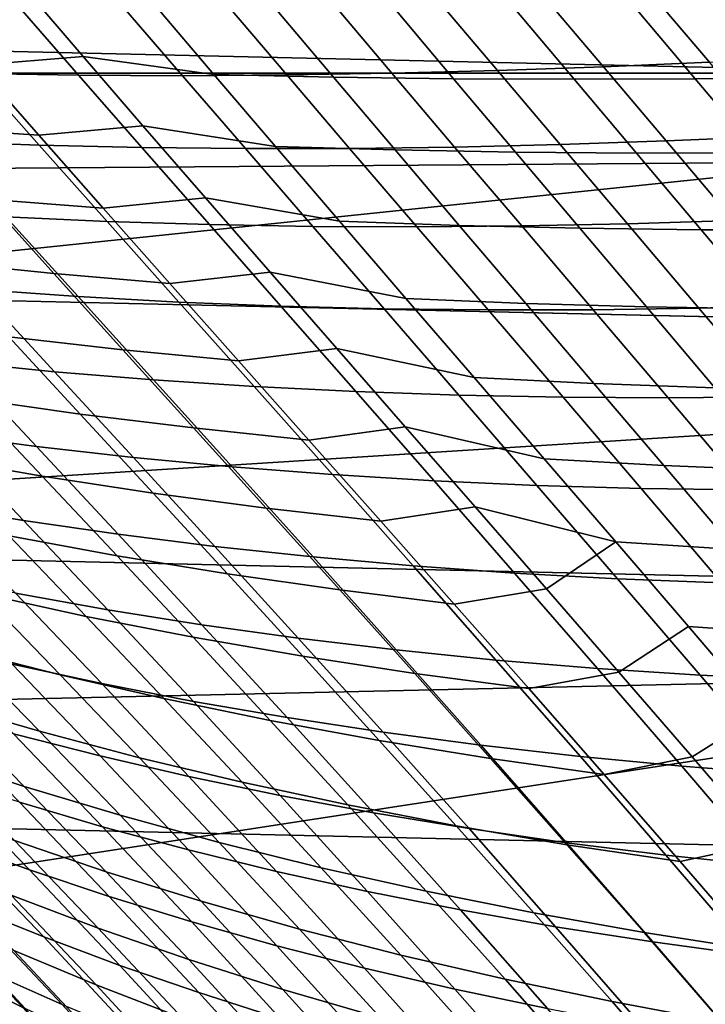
# Model space of a CAD drawing. Header units: metres. Extents: x -28 to 70, y -218 to 27.
# Tile 179 of 246: x 16.97 to 19.54, y 14.82 to 18.51. Entities that reach past the tile are written whole.
import ezdxf

# ---------------------------------------------------------------- set-up
doc = ezdxf.new("R2010")
doc.units = ezdxf.units.M
doc.layers.add('solid_10_261_002_XXX', color=7, linetype='CONTINUOUS')

msp = doc.modelspace()

# ---------------------------------------------------------------- linework, layer by layer
at = {"layer": 'solid_10_261_002_XXX'}
for points in [[(18.428652, 19.732834), (11.000106, 19.052479), (11.893956, 18.507654), (19.307802, 18.87347)], [(-20.520069, 18.307835, -5), (-19.665449, 19.222879, -5), (20.520069, 18.307835, -5)], [(-19.665449, 19.222879, -5), (19.665449, 19.222879, -5), (20.520069, 18.307835, -5)], [(19.307802, 18.87347), (11.893956, 18.507654), (12.761367, 17.920586), (20.146601, 17.975367)], [(19.559023, 18.70034, -0.003646), (19.307802, 18.87347), (20.146601, 17.975367)], [(16.815107, 18.337378, 105.387939), (16.597055, 18.588188, 106.050293), (17.000639, 18.616789, 106.270584), (17.212231, 18.369392, 105.622078)], [(17.000639, 18.616789, 106.270584), (17.483479, 18.560209, 106.236847), (17.70192, 18.302599, 105.589066), (17.212231, 18.369392, 105.622078)], [(18.943329, 18.58927, 121.447784), (19.161386, 18.331629, 122.07428), (19.559477, 18.348795, 121.992256), (19.340866, 18.605913, 121.367249)], [(19.340866, 18.605913, 121.367249), (19.559477, 18.348795, 121.992256), (19.958252, 18.368975, 121.920822), (19.738823, 18.625019, 121.296349)], [(16.587776, 18.556709, 122.119873), (16.809027, 18.306005, 122.773643), (17.194839, 18.299814, 122.633774), (16.974979, 18.552738, 121.98661)], [(17.364832, 18.552889, 121.861519), (17.583668, 18.298132, 122.502861), (17.975126, 18.300726, 122.381187), (17.756966, 18.556896, 121.744843)], [(17.70192, 18.302599, 105.589066), (17.483479, 18.560209, 106.236847), (17.930527, 18.552624, 106.315887), (18.149799, 18.292362, 105.673904)], [(17.756966, 18.556896, 121.744843), (17.975126, 18.300726, 122.381187), (18.368824, 18.307343, 122.269012), (18.151009, 18.564482, 121.636833)], [(18.151009, 18.564482, 121.636833), (18.368824, 18.307343, 122.269012), (18.764374, 18.317726, 122.166618), (18.546585, 18.575365, 121.537727)], [(18.546585, 18.575365, 121.537727), (18.764374, 18.317726, 122.166618), (19.161386, 18.331629, 122.07428), (18.943329, 18.58927, 121.447784)], [(19.505573, 18.286177, 105.861359), (19.281513, 18.551018, 106.492401), (19.733599, 18.556284, 106.530014), (19.959942, 18.291147, 105.900352)], [(16.974979, 18.552738, 121.98661), (17.194839, 18.299814, 122.633774), (17.583668, 18.298132, 122.502861), (17.364832, 18.552889, 121.861519)], [(18.149799, 18.292362, 105.673904), (17.930527, 18.552624, 106.315887), (18.379519, 18.548813, 106.385033), (18.600021, 18.286442, 105.747787)], [(18.600021, 18.286442, 105.747787), (18.379519, 18.548813, 106.385033), (18.83, 18.548403, 106.44397), (19.052105, 18.284494, 105.810387)], [(19.052105, 18.284494, 105.810387), (18.83, 18.548403, 106.44397), (19.281513, 18.551018, 106.492401), (19.505573, 18.286177, 105.861359)], [(16.608406, 18.103882, 104.632484), (16.377142, 18.362494, 105.272377), (16.815107, 18.337378, 105.387939), (17.045582, 18.07465, 104.756294)], [(17.045582, 18.07465, 104.756294), (16.815107, 18.337378, 105.387939), (17.212231, 18.369392, 105.622078), (17.435852, 18.110134, 105.003036)], [(17.212231, 18.369392, 105.622078), (17.70192, 18.302599, 105.589066), (17.932186, 18.032915, 104.971138), (17.435852, 18.110134, 105.003036)], [(19.161386, 18.331629, 122.07428), (19.396912, 18.053602, 122.689323), (19.795677, 18.07078, 122.60688), (19.559477, 18.348795, 121.992256)], [(-20.520069, 18.307835, -5), (21.332174, 17.354755, -5), (22.099781, 16.366096, -5), (-21.332174, 17.354755, -5)], [(-20.520069, 18.307835, -5), (20.520069, 18.307835, -5), (21.332174, 17.354755, -5)], [(16.42662, 18.316874, 122.92215), (16.666525, 18.051435, 123.564323), (17.047226, 18.037615, 123.409554), (16.809027, 18.306005, 122.773643)], [(16.809027, 18.306005, 122.773643), (17.047226, 18.037615, 123.409554), (17.431719, 18.028805, 123.26416), (17.194839, 18.299814, 122.633774)], [(17.194839, 18.299814, 122.633774), (17.431719, 18.028805, 123.26416), (17.819597, 18.024872, 123.12851), (17.583668, 18.298132, 122.502861)], [(17.583668, 18.298132, 122.502861), (17.819597, 18.024872, 123.12851), (18.210459, 18.02561, 123.002899), (17.975126, 18.300726, 122.381187)], [(17.932186, 18.032915, 104.971138), (17.70192, 18.302599, 105.589066), (18.149799, 18.292362, 105.673904), (18.380608, 18.019913, 105.06134)], [(17.975126, 18.300726, 122.381187), (18.210459, 18.02561, 123.002899), (18.603899, 18.030792, 122.887634), (18.368824, 18.307343, 122.269012)], [(18.368824, 18.307343, 122.269012), (18.603899, 18.030792, 122.887634), (18.999517, 18.040199, 122.783005), (18.764374, 18.317726, 122.166618)], [(18.764374, 18.317726, 122.166618), (18.999517, 18.040199, 122.783005), (19.396912, 18.053602, 122.689323), (19.161386, 18.331629, 122.07428)], [(18.380608, 18.019913, 105.06134), (18.149799, 18.292362, 105.673904), (18.600021, 18.286442, 105.747787), (18.831778, 18.011744, 105.139565)], [(18.831778, 18.011744, 105.139565), (18.600021, 18.286442, 105.747787), (19.052105, 18.284494, 105.810387), (19.285191, 18.008099, 105.205414)], [(19.285191, 18.008099, 105.205414), (19.052105, 18.284494, 105.810387), (19.505573, 18.286177, 105.861359), (19.740349, 18.008671, 105.25853)], [(19.740349, 18.008671, 105.25853), (19.505573, 18.286177, 105.861359), (19.959942, 18.291147, 105.900352), (20.196753, 18.013149, 105.298508)], [(16.850519, 17.834909, 104.022301), (16.608406, 18.103882, 104.632484), (17.045582, 18.07465, 104.756294), (17.286657, 17.801556, 104.153862)], [(17.286657, 17.801556, 104.153862), (17.045582, 18.07465, 104.756294), (17.435852, 18.110134, 105.003036), (17.669825, 17.840515, 104.412003)], [(17.435852, 18.110134, 105.003036), (17.932186, 18.032915, 104.971138), (18.172558, 17.752756, 104.381447), (17.669825, 17.840515, 104.412003)], [(16.666525, 18.051435, 123.564323), (16.922401, 17.769125, 124.18779), (17.301556, 17.751947, 124.027824), (17.047226, 18.037615, 123.409554)], [(18.603899, 18.030792, 122.887634), (18.855757, 17.735048, 123.492844), (19.251623, 17.742922, 123.387024), (18.999517, 18.040199, 122.783005)], [(18.999517, 18.040199, 122.783005), (19.251623, 17.742922, 123.387024), (19.649584, 17.755247, 123.29303), (19.396912, 18.053602, 122.689323)], [(19.396912, 18.053602, 122.689323), (19.649584, 17.755247, 123.29303), (20.049225, 17.77183, 123.211189), (19.795677, 18.07078, 122.60688)], [(17.047226, 18.037615, 123.409554), (17.301556, 17.751947, 124.027824), (17.684885, 17.740084, 123.877983), (17.431719, 18.028805, 123.26416)], [(17.431719, 18.028805, 123.26416), (17.684885, 17.740084, 123.877983), (18.07197, 17.733435, 123.738647), (17.819597, 18.024872, 123.12851)], [(17.819597, 18.024872, 123.12851), (18.07197, 17.733435, 123.738647), (18.4624, 17.731819, 123.610161), (18.210459, 18.02561, 123.002899)], [(18.172558, 17.752756, 104.381447), (17.932186, 18.032915, 104.971138), (18.380608, 18.019913, 105.06134), (18.621279, 17.736883, 104.476562)], [(18.210459, 18.02561, 123.002899), (18.4624, 17.731819, 123.610161), (18.855757, 17.735048, 123.492844), (18.603899, 18.030792, 122.887634)], [(18.621279, 17.736883, 104.476562), (18.380608, 18.019913, 105.06134), (18.831778, 18.011744, 105.139565), (19.073154, 17.72633, 104.55867)], [(19.073154, 17.72633, 104.55867), (18.831778, 18.011744, 105.139565), (19.285191, 18.008099, 105.205414), (19.527662, 17.720821, 104.62735)], [(19.527662, 17.720821, 104.62735), (19.285191, 18.008099, 105.205414), (19.740349, 18.008671, 105.25853), (19.984287, 17.720083, 104.682182)], [(20.146601, 17.975367), (12.761367, 17.920586), (13.599475, 17.293161)], [(20.146601, 17.975367), (13.599475, 17.293161), (14.406844, 16.626568), (20.944067, 17.039537)], [(16.672426, 17.600941, 103.289635), (16.419617, 17.874392, 103.87957), (16.850519, 17.834909, 104.022301), (17.101625, 17.557068, 103.440376)], [(17.101625, 17.557068, 103.440376), (16.850519, 17.834909, 104.022301), (17.286657, 17.801556, 104.153862), (17.536533, 17.519623, 103.579124)], [(17.536533, 17.519623, 103.579124), (17.286657, 17.801556, 104.153862), (17.669825, 17.840515, 104.412003), (17.912476, 17.562025, 103.847504)], [(17.669825, 17.840515, 104.412003), (18.172558, 17.752756, 104.381447), (18.421333, 17.463697, 103.818398), (17.912476, 17.562025, 103.847504)], [(16.547832, 17.791691, 124.357452), (16.819986, 17.497498, 124.966698), (17.192799, 17.470976, 124.79216), (16.922401, 17.769125, 124.18779)], [(16.922401, 17.769125, 124.18779), (17.192799, 17.470976, 124.79216), (17.570587, 17.450077, 124.628006), (17.301556, 17.751947, 124.027824)], [(17.301556, 17.751947, 124.027824), (17.570587, 17.450077, 124.628006), (17.952929, 17.434761, 124.474686), (17.684885, 17.740084, 123.877983)], [(18.421333, 17.463697, 103.818398), (18.172558, 17.752756, 104.381447), (18.621279, 17.736883, 104.476562), (18.870155, 17.44486, 103.917931)], [(19.251623, 17.742922, 123.387024), (19.519339, 17.427101, 123.977661), (19.918062, 17.437778, 123.884262), (19.649584, 17.755247, 123.29303)], [(17.684885, 17.740084, 123.877983), (17.952929, 17.434761, 124.474686), (18.339403, 17.424961, 124.332626), (18.07197, 17.733435, 123.738647)], [(18.07197, 17.733435, 123.738647), (18.339403, 17.424961, 124.332626), (18.72958, 17.420527, 124.202202), (18.4624, 17.731819, 123.610161)], [(18.4624, 17.731819, 123.610161), (18.72958, 17.420527, 124.202202), (19.123035, 17.421295, 124.083755), (18.855757, 17.735048, 123.492844)], [(18.870155, 17.44486, 103.917931), (18.621279, 17.736883, 104.476562), (19.073154, 17.72633, 104.55867), (19.32254, 17.431789, 104.003448)], [(18.855757, 17.735048, 123.492844), (19.123035, 17.421295, 124.083755), (19.519339, 17.427101, 123.977661), (19.251623, 17.742922, 123.387024)], [(19.32254, 17.431789, 104.003448), (19.073154, 17.72633, 104.55867), (19.527662, 17.720821, 104.62735), (19.77795, 17.42424, 104.074493)], [(19.77795, 17.42424, 104.074493), (19.527662, 17.720821, 104.62735), (19.984287, 17.720083, 104.682182), (20.235849, 17.421972, 104.130608)], [(16.933008, 17.319506, 102.727135), (16.672426, 17.600941, 103.289635), (17.101625, 17.557068, 103.440376), (17.360363, 17.271341, 102.885292)], [(17.793886, 17.229862, 103.03064), (17.536533, 17.519623, 103.579124), (17.912476, 17.562025, 103.847504), (18.162426, 17.275831, 103.308121)], [(17.912476, 17.562025, 103.847504), (18.421333, 17.463697, 103.818398), (18.677269, 17.166792, 103.280525), (18.162426, 17.275831, 103.308121)], [(16.452566, 17.529686, 125.151192), (16.739309, 17.22563, 125.744423), (17.104761, 17.18906, 125.555298), (16.819986, 17.497498, 124.966698)], [(17.360363, 17.271341, 102.885292), (17.101625, 17.557068, 103.440376), (17.536533, 17.519623, 103.579124), (17.793886, 17.229862, 103.03064)], [(16.819986, 17.497498, 124.966698), (17.104761, 17.18906, 125.555298), (17.475992, 17.158327, 125.376755), (17.192799, 17.470976, 124.79216)], [(17.192799, 17.470976, 124.79216), (17.475992, 17.158327, 125.376755), (17.852581, 17.133419, 125.209259), (17.570587, 17.450077, 124.628006)], [(17.570587, 17.450077, 124.628006), (17.852581, 17.133419, 125.209259), (18.234098, 17.114326, 125.053291), (17.952929, 17.434761, 124.474686)], [(18.677269, 17.166792, 103.280525), (18.421333, 17.463697, 103.818398), (18.870155, 17.44486, 103.917931), (19.126028, 17.144915, 103.383972)], [(17.952929, 17.434761, 124.474686), (18.234098, 17.114326, 125.053291), (18.620119, 17.101011, 124.909325), (18.339403, 17.424961, 124.332626)], [(18.339403, 17.424961, 124.332626), (18.620119, 17.101011, 124.909325), (19.010206, 17.093359, 124.777756), (18.72958, 17.420527, 124.202202)], [(18.72958, 17.420527, 124.202202), (19.010206, 17.093359, 124.777756), (19.403919, 17.091232, 124.658966), (19.123035, 17.421295, 124.083755)], [(19.126028, 17.144915, 103.383972), (18.870155, 17.44486, 103.917931), (19.32254, 17.431789, 104.003448), (19.578756, 17.1292, 103.472435)], [(19.123035, 17.421295, 124.083755), (19.403919, 17.091232, 124.658966), (19.800823, 17.094496, 124.553352), (19.519339, 17.427101, 123.977661)], [(19.578756, 17.1292, 103.472435), (19.32254, 17.431789, 104.003448), (19.77795, 17.42424, 104.074493), (20.034903, 17.119436, 103.545403)], [(19.519339, 17.427101, 123.977661), (19.800823, 17.094496, 124.553352), (20.200476, 17.103014, 124.461288), (19.918062, 17.437778, 123.884262)], [(-21.332174, 17.354755, -5), (22.099781, 16.366096, -5), (22.821917, 15.343076, -5), (-22.099781, 16.366096, -5)], [(16.782236, 17.089769, 102.012703), (16.512367, 17.374382, 102.556778), (16.933008, 17.319506, 102.727135), (17.20046, 17.030539, 102.190628)], [(17.20046, 17.030539, 102.190628), (16.933008, 17.319506, 102.727135), (17.360363, 17.271341, 102.885292), (17.625858, 16.978201, 102.355621)], [(16.380064, 17.268045, 125.943626), (16.67971, 16.955782, 126.519341), (17.036783, 16.908739, 126.315689), (16.739309, 17.22563, 125.744423)], [(17.625858, 16.978201, 102.355621), (17.360363, 17.271341, 102.885292), (17.793886, 17.229862, 103.03064), (18.057877, 16.932764, 102.507034)], [(18.057877, 16.932764, 102.507034), (17.793886, 17.229862, 103.03064), (18.162426, 17.275831, 103.308121), (18.418856, 16.98247, 102.792572)], [(18.162426, 17.275831, 103.308121), (18.677269, 17.166792, 103.280525), (18.939575, 16.86257, 102.766518), (18.418856, 16.98247, 102.792572)], [(16.739309, 17.22563, 125.744423), (17.036783, 16.908739, 126.315689), (17.400438, 16.867645, 126.122704), (17.104761, 17.18906, 125.555298)], [(16.650585, 16.868284, 101.295914), (16.371731, 17.155884, 101.82251), (16.782236, 17.089769, 102.012703), (17.058157, 16.797882, 101.493759)], [(17.104761, 17.18906, 125.555298), (17.400438, 16.867645, 126.122704), (17.770252, 16.832523, 125.94088), (17.475992, 17.158327, 125.376755)], [(17.475992, 17.158327, 125.376755), (17.770252, 16.832523, 125.94088), (18.145792, 16.803392, 125.77076), (17.852581, 17.133419, 125.209259)], [(18.939575, 16.86257, 102.766518), (18.677269, 17.166792, 103.280525), (19.126028, 17.144915, 103.383972), (19.388128, 16.837591, 102.873428)], [(17.852581, 17.133419, 125.209259), (18.145792, 16.803392, 125.77076), (18.526634, 16.78027, 125.612839), (18.234098, 17.114326, 125.053291)], [(19.388128, 16.837591, 102.873428), (19.126028, 17.144915, 103.383972), (19.578756, 17.1292, 103.472435), (19.841057, 16.819124, 102.964401)], [(17.058157, 16.797882, 101.493759), (16.782236, 17.089769, 102.012703), (17.20046, 17.030539, 102.190628), (17.4739, 16.734472, 101.67868)], [(18.234098, 17.114326, 125.053291), (18.526634, 16.78027, 125.612839), (18.912346, 16.763151, 125.467636), (18.620119, 17.101011, 124.909325)], [(18.620119, 17.101011, 124.909325), (18.912346, 16.763151, 125.467636), (19.302483, 16.751949, 125.335564), (19.010206, 17.093359, 124.777756)], [(19.010206, 17.093359, 124.777756), (19.302483, 16.751949, 125.335564), (19.696594, 16.746555, 125.217049), (19.403919, 17.091232, 124.658966)], [(19.403919, 17.091232, 124.658966), (19.696594, 16.746555, 125.217049), (20.094233, 16.746864, 125.112503), (19.800823, 17.094496, 124.553352)], [(20.944067, 17.039537), (14.406844, 16.626568), (15.181835, 15.922037), (21.697779, 16.068768)], [(16.329649, 17.008757, 126.733131), (16.640497, 16.689589, 127.290108), (16.988199, 16.631908, 127.072021), (16.67971, 16.955782, 126.519341)], [(17.4739, 16.734472, 101.67868), (17.20046, 17.030539, 102.190628), (17.625858, 16.978201, 102.355621), (17.897259, 16.678097, 101.849968)], [(17.897259, 16.678097, 101.849968), (17.625858, 16.978201, 102.355621), (18.057877, 16.932764, 102.507034), (18.327679, 16.628798, 102.00692)], [(18.327679, 16.628798, 102.00692), (18.057877, 16.932764, 102.507034), (18.418856, 16.98247, 102.792572), (18.681011, 16.6824, 102.299576)], [(18.418856, 16.98247, 102.792572), (18.939575, 16.86257, 102.766518), (19.207479, 16.551535, 102.275063), (18.681011, 16.6824, 102.299576)], [(16.67971, 16.955782, 126.519341), (16.988199, 16.631908, 127.072021), (17.343277, 16.580202, 126.864578), (17.036783, 16.908739, 126.315689)], [(17.036783, 16.908739, 126.315689), (17.343277, 16.580202, 126.864578), (17.705301, 16.534519, 126.668343), (17.400438, 16.867645, 126.122704)], [(16.934593, 16.573595, 100.793541), (16.650585, 16.868284, 101.295914), (17.058157, 16.797882, 101.493759), (17.339218, 16.499132, 100.998474)], [(17.400438, 16.867645, 126.122704), (17.705301, 16.534519, 126.668343), (18.073847, 16.494907, 126.483856), (17.770252, 16.832523, 125.94088)], [(19.207479, 16.551535, 102.275063), (18.939575, 16.86257, 102.766518), (19.388128, 16.837591, 102.873428), (19.65571, 16.523415, 102.385017)], [(17.770252, 16.832523, 125.94088), (18.073847, 16.494907, 126.483856), (18.448483, 16.461412, 126.311684), (18.145792, 16.803392, 125.77076)], [(19.65571, 16.523415, 102.385017), (19.388128, 16.837591, 102.873428), (19.841057, 16.819124, 102.964401), (20.108713, 16.502108, 102.478111)], [(17.339218, 16.499132, 100.998474), (17.058157, 16.797882, 101.493759), (17.4739, 16.734472, 101.67868), (17.752443, 16.431736, 101.189842)], [(18.145792, 16.803392, 125.77076), (18.448483, 16.461412, 126.311684), (18.828781, 16.434084, 126.152359), (18.526634, 16.78027, 125.612839)], [(18.526634, 16.78027, 125.612839), (18.828781, 16.434084, 126.152359), (19.21431, 16.412945, 126.006432), (18.912346, 16.763151, 125.467636)], [(18.912346, 16.763151, 125.467636), (19.21431, 16.412945, 126.006432), (19.604614, 16.39793, 125.874352), (19.302483, 16.751949, 125.335564)], [(19.302483, 16.751949, 125.335564), (19.604614, 16.39793, 125.874352), (19.999237, 16.388966, 125.756569), (19.696594, 16.746555, 125.217049)], [(17.752443, 16.431736, 101.189842), (17.4739, 16.734472, 101.67868), (17.897259, 16.678097, 101.849968), (18.173714, 16.371477, 101.366905)], [(16.640497, 16.689589, 127.290108), (16.958296, 16.359848, 127.823219), (17.303827, 16.297535, 127.601372), (16.988199, 16.631908, 127.072021)], [(18.173714, 16.371477, 101.366905), (17.897259, 16.678097, 101.849968), (18.327679, 16.628798, 102.00692), (18.60247, 16.31843, 101.528915)], [(18.60247, 16.31843, 101.528915), (18.327679, 16.628798, 102.00692), (18.681011, 16.6824, 102.299576), (18.948141, 16.376081, 101.827858)], [(18.948141, 16.376081, 101.827858), (18.681011, 16.6824, 102.299576), (19.207479, 16.551535, 102.275063)], [(16.830688, 16.357498, 100.089035), (16.539125, 16.65505, 100.575783), (16.934593, 16.573595, 100.793541), (17.222811, 16.272215, 100.313904)], [(16.988199, 16.631908, 127.072021), (17.303827, 16.297535, 127.601372), (17.657082, 16.241211, 127.390663), (17.343277, 16.580202, 126.864578)], [(17.222811, 16.272215, 100.313904), (16.934593, 16.573595, 100.793541), (17.339218, 16.499132, 100.998474), (17.624502, 16.193935, 100.525375)], [(17.343277, 16.580202, 126.864578), (17.657082, 16.241211, 127.390663), (18.017632, 16.190948, 127.191673), (17.705301, 16.534519, 126.668343)], [(17.705301, 16.534519, 126.668343), (18.017632, 16.190948, 127.191673), (18.385048, 16.14682, 127.00499), (18.073847, 16.494907, 126.483856)], [(19.219492, 16.063978, 101.37616), (18.948141, 16.376081, 101.827858), (19.207479, 16.551535, 102.275063), (19.480209, 16.234196, 101.804863)], [(19.480209, 16.234196, 101.804863), (19.207479, 16.551535, 102.275063), (19.65571, 16.523415, 102.385017), (19.928022, 16.202911, 101.917473)], [(17.624502, 16.193935, 100.525375), (17.339218, 16.499132, 100.998474), (17.752443, 16.431736, 101.189842), (18.035208, 16.122763, 100.722679)], [(18.073847, 16.494907, 126.483856), (18.385048, 16.14682, 127.00499), (18.758907, 16.1089, 126.8312), (18.448483, 16.461412, 126.311684)], [(18.448483, 16.461412, 126.311684), (18.758907, 16.1089, 126.8312), (19.138781, 16.077261, 126.670883), (18.828781, 16.434084, 126.152359)], [(16.74712, 16.149042, 99.379532), (16.448696, 16.449684, 99.851562), (16.830688, 16.357498, 100.089035), (17.125443, 16.05336, 99.624077)], [(16.620914, 16.428076, 128.055634), (16.946287, 16.093243, 128.568481), (17.281355, 16.020571, 128.332306), (16.958296, 16.359848, 127.823219)], [(18.035208, 16.122763, 100.722679), (17.752443, 16.431736, 101.189842), (18.173714, 16.371477, 101.366905), (18.454369, 16.058794, 100.905022)], [(18.828781, 16.434084, 126.152359), (19.138781, 16.077261, 126.670883), (19.524233, 16.051952, 126.524605), (19.21431, 16.412945, 126.006432)], [(19.21431, 16.412945, 126.006432), (19.524233, 16.051952, 126.524605), (19.914806, 16.032936, 126.392853), (19.604614, 16.39793, 125.874352)], [(-22.099781, 16.366096, -5), (22.821917, 15.343076, -5), (23.496506, 14.288569, -5), (-22.821917, 15.343076, -5)], [(17.125443, 16.05336, 99.624077), (16.830688, 16.357498, 100.089035), (17.222811, 16.272215, 100.313904), (17.514286, 15.96454, 99.855507)], [(16.958296, 16.359848, 127.823219), (17.281355, 16.020571, 128.332306), (17.624897, 15.953776, 128.107101), (17.303827, 16.297535, 127.601372)], [(18.454369, 16.058794, 100.905022), (18.173714, 16.371477, 101.366905), (18.60247, 16.31843, 101.528915), (18.88143, 16.002131, 101.07164)], [(18.88143, 16.002131, 101.07164), (18.60247, 16.31843, 101.528915), (18.948141, 16.376081, 101.827858), (19.219492, 16.063978, 101.37616)], [(17.514286, 15.96454, 99.855507), (17.222811, 16.272215, 100.313904), (17.624502, 16.193935, 100.525375), (17.913094, 15.882705, 100.072998)], [(17.303827, 16.297535, 127.601372), (17.624897, 15.953776, 128.107101), (17.97649, 15.892953, 127.893517), (17.657082, 16.241211, 127.390663)], [(16.684361, 15.94726, 98.664505), (16.379869, 16.251451, 99.122688), (16.74712, 16.149042, 99.379532), (17.047695, 15.841776, 98.928322)], [(17.657082, 16.241211, 127.390663), (17.97649, 15.892953, 127.893517), (18.335707, 15.838197, 127.692139), (18.017632, 16.190948, 127.191673)], [(19.494312, 15.746549, 100.943184), (19.219492, 16.063978, 101.37616), (19.480209, 16.234196, 101.804863), (19.757, 15.911057, 101.354591)], [(19.757, 15.911057, 101.354591), (19.480209, 16.234196, 101.804863), (19.928022, 16.202911, 101.917473), (20.204321, 15.876604, 101.469536)], [(16.620119, 16.171692, 128.815048), (16.951382, 15.832149, 129.30748), (17.275118, 15.749593, 129.057083), (16.946287, 16.093243, 128.568481)], [(17.913094, 15.882705, 100.072998), (17.624502, 16.193935, 100.525375), (18.035208, 16.122763, 100.722679), (18.32131, 15.807981, 100.275742)], [(18.017632, 16.190948, 127.191673), (18.335707, 15.838197, 127.692139), (18.702127, 15.789604, 127.503593), (18.385048, 16.14682, 127.00499)], [(17.047695, 15.841776, 98.928322), (16.74712, 16.149042, 99.379532), (17.125443, 16.05336, 99.624077), (17.422474, 15.742932, 99.17939)], [(18.32131, 15.807981, 100.275742), (18.035208, 16.122763, 100.722679), (18.454369, 16.058794, 100.905022), (18.738375, 15.740494, 100.462921)], [(18.385048, 16.14682, 127.00499), (18.702127, 15.789604, 127.503593), (19.075325, 15.747271, 127.328484), (18.758907, 16.1089, 126.8312)], [(16.946287, 16.093243, 128.568481), (17.275118, 15.749593, 129.057083), (17.608053, 15.672733, 128.817444), (17.281355, 16.020571, 128.332306)], [(18.758907, 16.1089, 126.8312), (19.075325, 15.747271, 127.328484), (19.454874, 15.711292, 127.167435), (19.138781, 16.077261, 126.670883)], [(21.697779, 16.068768), (15.181835, 15.922037), (15.922037, 15.181835)], [(21.697779, 16.068768), (15.922037, 15.181835), (16.626568, 14.406844), (22.406605, 15.064659)], [(16.643185, 15.749958, 97.943756), (16.332891, 16.059015, 98.388924), (16.684361, 15.94726, 98.664505), (16.990547, 15.635622, 98.226181)], [(17.422474, 15.742932, 99.17939), (17.125443, 16.05336, 99.624077), (17.514286, 15.96454, 99.855507), (17.808142, 15.650881, 99.416855)], [(18.738375, 15.740494, 100.462921), (18.454369, 16.058794, 100.905022), (18.88143, 16.002131, 101.07164), (19.163733, 15.680366, 100.63372)], [(19.163733, 15.680366, 100.63372), (18.88143, 16.002131, 101.07164), (19.219492, 16.063978, 101.37616), (19.494312, 15.746549, 100.943184)], [(19.138781, 16.077261, 126.670883), (19.454874, 15.711292, 127.167435), (19.840342, 15.681739, 127.021034), (19.524233, 16.051952, 126.524605)], [(19.524233, 16.051952, 126.524605), (19.840342, 15.681739, 127.021034), (20.231262, 15.658599, 126.889809), (19.914806, 16.032936, 126.392853)], [(17.281355, 16.020571, 128.332306), (17.608053, 15.672733, 128.817444), (17.94977, 15.601686, 128.589203), (17.624897, 15.953776, 128.107101)], [(16.990547, 15.635622, 98.226181), (16.684361, 15.94726, 98.664505), (17.047695, 15.841776, 98.928322), (17.350122, 15.527436, 98.496452)], [(17.808142, 15.650881, 99.416855), (17.514286, 15.96454, 99.855507), (17.913094, 15.882705, 100.072998), (18.204147, 15.565769, 99.639877)], [(17.624897, 15.953776, 128.107101), (17.94977, 15.601686, 128.589203), (18.299845, 15.536564, 128.373001), (17.97649, 15.892953, 127.893517)], [(16.637238, 15.920238, 129.567963), (16.973011, 15.575873, 130.040695), (17.284595, 15.484154, 129.776291), (16.951382, 15.832149, 129.30748)], [(19.771852, 15.424246, 100.527672), (19.494312, 15.746549, 100.943184), (19.757, 15.911057, 101.354591), (20.037075, 15.582625, 100.922958)], [(18.204147, 15.565769, 99.639877), (17.913094, 15.882705, 100.072998), (18.32131, 15.807981, 100.275742), (18.609932, 15.487741, 99.847603)], [(17.97649, 15.892953, 127.893517), (18.299845, 15.536564, 128.373001), (18.657856, 15.477484, 128.169479), (18.335707, 15.838197, 127.692139)], [(16.951382, 15.832149, 129.30748), (17.284595, 15.484154, 129.776291), (17.60605, 15.397851, 129.522308), (17.275118, 15.749593, 129.057083)], [(17.350122, 15.527436, 98.496452), (17.047695, 15.841776, 98.928322), (17.422474, 15.742932, 99.17939), (17.721487, 15.425779, 98.75354)], [(18.335707, 15.838197, 127.692139), (18.657856, 15.477484, 128.169479), (19.023388, 15.424559, 127.979286), (18.702127, 15.789604, 127.503593)], [(18.609932, 15.487741, 99.847603), (18.32131, 15.807981, 100.275742), (18.738375, 15.740494, 100.462921), (19.02494, 15.416945, 100.039192)], [(18.702127, 15.789604, 127.503593), (19.023388, 15.424559, 127.979286), (19.396015, 15.377906, 127.803047), (19.075325, 15.747271, 127.328484)], [(16.380463, 15.773979, 130.597443), (16.722498, 15.427255, 131.055801), (17.010632, 15.323009, 130.768768), (16.671558, 15.672628, 130.314713)], [(16.955032, 15.432208, 97.517487), (16.643185, 15.749958, 97.943756), (16.990547, 15.635622, 98.226181), (17.29846, 15.315694, 97.806267)], [(17.275118, 15.749593, 129.057083), (17.60605, 15.397851, 129.522308), (17.936987, 15.317142, 129.279465), (17.608053, 15.672733, 128.817444)], [(17.721487, 15.425779, 98.75354), (17.422474, 15.742932, 99.17939), (17.808142, 15.650881, 99.416855), (18.104092, 15.330824, 98.996567)], [(19.02494, 15.416945, 100.039192), (18.738375, 15.740494, 100.462921), (19.163733, 15.680366, 100.63372), (19.448616, 15.353523, 100.213783)], [(19.075325, 15.747271, 127.328484), (19.396015, 15.377906, 127.803047), (19.775318, 15.337638, 127.641403), (19.454874, 15.711292, 127.167435)], [(19.448616, 15.353523, 100.213783), (19.163733, 15.680366, 100.63372), (19.494312, 15.746549, 100.943184), (19.771852, 15.424246, 100.527672)], [(19.454874, 15.711292, 127.167435), (19.775318, 15.337638, 127.641403), (20.160864, 15.303846, 127.49498), (19.840342, 15.681739, 127.021034)], [(16.671558, 15.672628, 130.314713), (17.010632, 15.323009, 130.768768), (17.309376, 15.223215, 130.490738), (16.973011, 15.575873, 130.040695)], [(17.608053, 15.672733, 128.817444), (17.936987, 15.317142, 129.279465), (18.276989, 15.242159, 129.048401), (17.94977, 15.601686, 128.589203)], [(18.104092, 15.330824, 98.996567), (17.808142, 15.650881, 99.416855), (18.204147, 15.565769, 99.639877), (18.497383, 15.242733, 99.224663)], [(17.29846, 15.315694, 97.806267), (16.990547, 15.635622, 98.226181), (17.350122, 15.527436, 98.496452), (17.654425, 15.20519, 98.082497)], [(16.973011, 15.575873, 130.040695), (17.309376, 15.223215, 130.490738), (17.618511, 15.12832, 130.222595), (17.284595, 15.484154, 129.776291)], [(17.94977, 15.601686, 128.589203), (18.276989, 15.242159, 129.048401), (18.625639, 15.17303, 128.829788), (18.299845, 15.536564, 128.373001)], [(16.445198, 15.535507, 131.350952), (16.789734, 15.182026, 131.792007), (17.063904, 15.071562, 131.492447), (16.722498, 15.427255, 131.055801)], [(16.94195, 15.228448, 96.802208), (16.624432, 15.554137, 97.217339), (16.955032, 15.432208, 97.517487), (17.268475, 15.104904, 97.108589)], [(18.497383, 15.242733, 99.224663), (18.204147, 15.565769, 99.639877), (18.609932, 15.487741, 99.847603), (18.900806, 15.161671, 99.436951)], [(18.299845, 15.536564, 128.373001), (18.625639, 15.17303, 128.829788), (18.982523, 15.109886, 128.624283), (18.657856, 15.477484, 128.169479)], [(17.654425, 15.20519, 98.082497), (17.350122, 15.527436, 98.496452), (17.721487, 15.425779, 98.75354), (18.022507, 15.101089, 98.345146)], [(17.284595, 15.484154, 129.776291), (17.618511, 15.12832, 130.222595), (17.937775, 15.038713, 129.965225), (17.60605, 15.397851, 129.522308)], [(18.900806, 15.161671, 99.436951), (18.609932, 15.487741, 99.847603), (19.02494, 15.416945, 100.039192), (19.313808, 15.0878, 99.632553)], [(18.657856, 15.477484, 128.169479), (18.982523, 15.109886, 128.624283), (19.347219, 15.052858, 128.432571), (19.023388, 15.424559, 127.979286)], [(16.722498, 15.427255, 131.055801), (17.063904, 15.071562, 131.492447), (17.34915, 14.96496, 131.201233), (17.010632, 15.323009, 130.768768)], [(17.268475, 15.104904, 97.108589), (16.955032, 15.432208, 97.517487), (17.29846, 15.315694, 97.806267), (17.608131, 14.986624, 97.403267)], [(18.022507, 15.101089, 98.345146), (17.721487, 15.425779, 98.75354), (18.104092, 15.330824, 98.996567), (18.402157, 15.003577, 98.5933)], [(19.023388, 15.424559, 127.979286), (19.347219, 15.052858, 128.432571), (19.719316, 15.002076, 128.255295), (19.396015, 15.377906, 127.803047)], [(19.735834, 15.021282, 99.810585), (19.448616, 15.353523, 100.213783), (19.771852, 15.424246, 100.527672), (20.051678, 15.09709, 100.128433)], [(17.60605, 15.397851, 129.522308), (17.937775, 15.038713, 129.965225), (18.266787, 14.95458, 129.719315), (17.936987, 15.317142, 129.279465)], [(19.313808, 15.0878, 99.632553), (19.02494, 15.416945, 100.039192), (19.448616, 15.353523, 100.213783), (19.735834, 15.021282, 99.810585)], [(16.952023, 15.021132, 96.08036), (16.628845, 15.356645, 96.485329), (16.94195, 15.228448, 96.802208), (17.260933, 14.891906, 96.403358)], [(19.396015, 15.377906, 127.803047), (19.719316, 15.002076, 128.255295), (20.098396, 14.957672, 128.093109), (19.775318, 15.337638, 127.641403)], [(-22.821917, 15.343076, -5), (23.496506, 14.288569, -5), (24.122406, 13.204515, -5), (-23.496506, 14.288569, -5)], [(17.010632, 15.323009, 130.768768), (17.34915, 14.96496, 131.201233), (17.645248, 14.862667, 130.919296), (17.309376, 15.223215, 130.490738)], [(17.608131, 14.986624, 97.403267), (17.29846, 15.315694, 97.806267), (17.654425, 15.20519, 98.082497), (17.960632, 14.874207, 97.685028)], [(17.936987, 15.317142, 129.279465), (18.266787, 14.95458, 129.719315), (18.605131, 14.876065, 129.485565), (18.276989, 15.242159, 129.048401)], [(18.402157, 15.003577, 98.5933), (18.104092, 15.330824, 98.996567), (18.497383, 15.242733, 99.224663), (18.792824, 14.91283, 98.82605)], [(16.709877, 14.943727, 95.004837), (16.376469, 15.290668, 95.406944), (16.657106, 15.154255, 95.74781), (16.985929, 14.807011, 95.351959)], [(16.526861, 15.295904, 132.09903), (16.873785, 14.933665, 132.524399), (17.133329, 14.818318, 132.21283), (16.789734, 15.182026, 131.792007)], [(18.276989, 15.242159, 129.048401), (18.605131, 14.876065, 129.485565), (18.952394, 14.80331, 129.264664), (18.625639, 15.17303, 128.829788)], [(18.792824, 14.91283, 98.82605), (18.497383, 15.242733, 99.224663), (18.900806, 15.161671, 99.436951), (19.193956, 14.829026, 99.042511)], [(17.260933, 14.891906, 96.403358), (16.94195, 15.228448, 96.802208), (17.268475, 15.104904, 97.108589), (17.583549, 14.767181, 96.715553)], [(17.309376, 15.223215, 130.490738), (17.645248, 14.862667, 130.919296), (17.951981, 14.765129, 130.647552), (17.618511, 15.12832, 130.222595)], [(17.960632, 14.874207, 97.685028), (17.654425, 15.20519, 98.082497), (18.022507, 15.101089, 98.345146), (18.325556, 14.768048, 97.952812)], [(16.390179, 15.172412, 133.16684), (16.743565, 14.799435, 133.583191), (16.97559, 14.678298, 133.254196), (16.625996, 15.051845, 132.842728)], [(16.789734, 15.182026, 131.792007), (17.133329, 14.818318, 132.21283), (17.404408, 14.706247, 131.908936), (17.063904, 15.071562, 131.492447)], [(18.625639, 15.17303, 128.829788), (18.952394, 14.80331, 129.264664), (19.308168, 14.73646, 129.057281), (18.982523, 15.109886, 128.624283)], [(19.193956, 14.829026, 99.042511), (18.900806, 15.161671, 99.436951), (19.313808, 15.0878, 99.632553), (19.605001, 14.752343, 99.241776)], [(16.985929, 14.807011, 95.351959), (16.657106, 15.154255, 95.74781), (16.952023, 15.021132, 96.08036), (17.276541, 14.673448, 95.690514)], [(17.618511, 15.12832, 130.222595), (17.951981, 14.765129, 130.647552), (18.269091, 14.672739, 130.386887), (17.937775, 15.038713, 129.965225)], [(17.583549, 14.767181, 96.715553), (17.268475, 15.104904, 97.108589), (17.608131, 14.986624, 97.403267), (17.919592, 14.647564, 97.015717)], [(18.325556, 14.768048, 97.952812), (18.022507, 15.101089, 98.345146), (18.402157, 15.003577, 98.5933), (18.70236, 14.668345, 98.205688)], [(18.982523, 15.109886, 128.624283), (19.308168, 14.73646, 129.057281), (19.672035, 14.675654, 128.86409), (19.347219, 15.052858, 128.432571)], [(19.605001, 14.752343, 99.241776), (19.313808, 15.0878, 99.632553), (19.735834, 15.021282, 99.810585), (20.025406, 14.682957, 99.422943)], [(16.787827, 14.721864, 94.256386), (16.448671, 15.083, 94.650398), (16.709877, 14.943727, 95.004837), (17.04434, 14.58284, 94.616951)], [(16.625996, 15.051845, 132.842728), (16.97559, 14.678298, 133.254196), (17.219824, 14.559432, 132.931183), (16.873785, 14.933665, 132.524399)], [(22.406605, 15.064659), (16.626568, 14.406844), (17.293161, 13.599475), (23.069176, 14.028984)], [(17.063904, 15.071562, 131.492447), (17.404408, 14.706247, 131.908936), (17.686792, 14.597897, 131.613647), (17.34915, 14.96496, 131.201233)], [(19.347219, 15.052858, 128.432571), (19.672035, 14.675654, 128.86409), (20.043585, 14.621038, 128.685806), (19.719316, 15.002076, 128.255295)], [(17.276541, 14.673448, 95.690514), (16.952023, 15.021132, 96.08036), (17.260933, 14.891906, 96.403358), (17.581427, 14.543637, 96.019226)], [(17.937775, 15.038713, 129.965225), (18.269091, 14.672739, 130.386887), (18.596195, 14.585691, 130.138016), (18.266787, 14.95458, 129.719315)], [(17.919592, 14.647564, 97.015717), (17.608131, 14.986624, 97.403267), (17.960632, 14.874207, 97.685028), (18.26877, 14.53365, 97.302612)], [(18.70236, 14.668345, 98.205688), (18.402157, 15.003577, 98.5933), (18.792824, 14.91283, 98.82605), (19.090494, 14.575288, 98.442734)], [(17.04434, 14.58284, 94.616951), (16.709877, 14.943727, 95.004837), (16.985929, 14.807011, 95.351959), (17.315979, 14.446258, 94.969971)], [(17.34915, 14.96496, 131.201233), (17.686792, 14.597897, 131.613647), (17.980268, 14.493711, 131.327896), (17.645248, 14.862667, 130.919296)], [(18.266787, 14.95458, 129.719315), (18.596195, 14.585691, 130.138016), (18.932884, 14.504139, 129.901657), (18.605131, 14.876065, 129.485565)], [(16.523975, 14.922406, 133.917252), (16.880686, 14.534671, 134.321625), (17.096209, 14.411912, 133.982559), (16.743565, 14.799435, 133.583191)], [(16.873785, 14.933665, 132.524399), (17.219824, 14.559432, 132.931183), (17.476044, 14.443274, 132.615128), (17.133329, 14.818318, 132.21283)], [(19.090494, 14.575288, 98.442734), (18.792824, 14.91283, 98.82605), (19.193956, 14.829026, 99.042511), (19.489405, 14.489061, 98.663025)], [(17.581427, 14.543637, 96.019226), (17.260933, 14.891906, 96.403358), (17.583549, 14.767181, 96.715553), (17.900301, 14.418177, 96.336853)], [(18.26877, 14.53365, 97.302612), (17.960632, 14.874207, 97.685028), (18.325556, 14.768048, 97.952812), (18.630663, 14.425839, 97.575157)], [(18.605131, 14.876065, 129.485565), (18.932884, 14.504139, 129.901657), (19.278748, 14.428232, 129.678497), (18.952394, 14.80331, 129.264664)], [(16.891529, 14.485603, 93.502693), (16.546728, 14.862741, 93.889557), (16.787827, 14.721864, 94.256386), (17.127819, 14.345492, 93.875534)], [(17.645248, 14.862667, 130.919296), (17.980268, 14.493711, 131.327896), (18.284611, 14.394135, 131.052628), (17.951981, 14.765129, 130.647552)], [(19.489405, 14.489061, 98.663025), (19.193956, 14.829026, 99.042511), (19.605001, 14.752343, 99.241776), (19.89854, 14.409856, 98.865646)]]:
    msp.add_3dface(points, dxfattribs=at)

doc.saveas('drawing.dxf')
